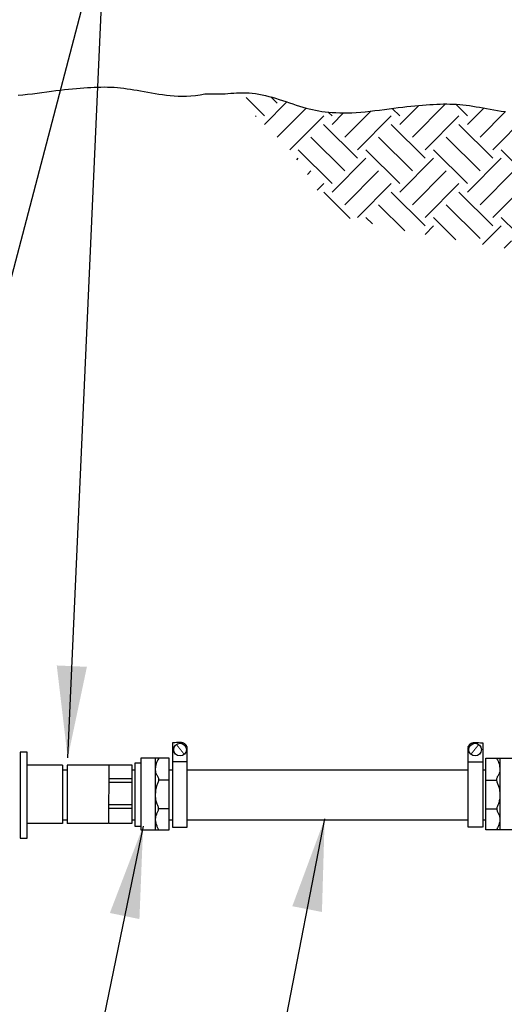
# Model space of a CAD drawing. Header units: inches. Extents: x 1.1 to 12.1, y -2.2 to 6.3.
# Tile 146 of 150: x 5.567 to 6.042, y 2.035 to 3. Entities that reach past the tile are written whole.
import ezdxf

# ---------------------------------------------------------------- set-up
doc = ezdxf.new("R2010")
doc.units = ezdxf.units.IN
doc.header["$MEASUREMENT"] = 0
for name, color, linetype in [('COUPLING', 30, 'Continuous'), ('DIMENSIONS', 7, 'Continuous'), ('EARTH', 32, 'Continuous'), ('SEWER', 3, 'Continuous')]:
    doc.layers.add(name, color=color, linetype=linetype)
doc.styles.add('TECHNICAL', font='techb___.ttf')
doc.dimstyles.get("Standard").update_dxf_attribs({"dimtxt": 0.18, "dimasz": 0.18, "dimexe": 0.18, "dimexo": 0.0625, "dimgap": 0.09, "dimtad": 0, "dimtih": 1, "dimtoh": 1, "dimdec": 4, "dimzin": 0, "dimdsep": 46, "dimtxsty": 'Standard', "dimcen": 0.09, "dimadec": 0, "dimazin": 0, "dimtfac": 1, "dimtdec": 4, "dimtofl": 0, "dimtmove": 0, "dimatfit": 3, "dimfxl": 1, "dimtolj": 1, "dimtzin": 0, "dimarcsym": 0})

msp = doc.modelspace()

# ---------------------------------------------------------------- hatches: boundary and pattern name
at = {"layer": 'EARTH'}
h = msp.add_hatch(dxfattribs=at)
h.set_pattern_fill('EARTH', scale=0.1875, angle=45, style=0)
h.set_pattern_definition([(45, (3.84316, -0.309784), (4e-17, 0.06629126), [0.046875, -0.046875]), (45, (3.83073, -0.297355), (4e-17, 0.06629126), [0.046875, -0.046875]), (45, (3.8183, -0.284925), (4e-17, 0.06629126), [0.046875, -0.046875]), (135, (3.8183, -0.27664), (-0.06629126, 4e-17), [0.046875, -0.046875]), (135, (3.83073, -0.26421), (-0.06629126, 4e-17), [0.046875, -0.046875]), (135, (3.84316, -0.25178), (-0.06629126, 4e-17), [0.046875, -0.046875])])
edge = h.paths.add_edge_path()
edge.add_line((6.08905, 2.90469), (6.0815, 2.90574))
edge.add_line((6.0815, 2.90574), (6.07433, 2.90661))
edge.add_line((6.07433, 2.90661), (6.06822, 2.90725))
edge.add_line((6.06822, 2.90725), (6.06296, 2.90772))
edge.add_line((6.06296, 2.90772), (6.05836, 2.90809))
edge.add_line((6.05836, 2.90809), (6.05421, 2.90841))
edge.add_line((6.05421, 2.90841), (6.05031, 2.90876))
edge.add_line((6.05031, 2.90876), (6.0465, 2.90917))
edge.add_line((6.0465, 2.90917), (6.04273, 2.90966))
edge.add_line((6.04273, 2.90966), (6.03903, 2.9102))
edge.add_line((6.03903, 2.9102), (6.03537, 2.91078))
edge.add_line((6.03537, 2.91078), (6.03177, 2.9114))
edge.add_line((6.03177, 2.9114), (6.02822, 2.91202))
edge.add_line((6.02822, 2.91202), (6.02473, 2.91265))
edge.add_line((6.02473, 2.91265), (6.0213, 2.91327))
edge.add_line((6.0213, 2.91327), (6.01792, 2.91386))
edge.add_line((6.01792, 2.91386), (6.0146, 2.91443))
edge.add_line((6.0146, 2.91443), (6.01131, 2.91495))
edge.add_line((6.01131, 2.91495), (6.00806, 2.91543))
edge.add_line((6.00806, 2.91543), (6.00484, 2.91586))
edge.add_line((6.00484, 2.91586), (6.00164, 2.91623))
edge.add_line((6.00164, 2.91623), (5.99845, 2.91654))
edge.add_line((5.99845, 2.91654), (5.99527, 2.91678))
edge.add_line((5.99527, 2.91678), (5.99208, 2.91695))
edge.add_line((5.99208, 2.91695), (5.98889, 2.91705))
edge.add_line((5.98889, 2.91705), (5.98567, 2.91709))
edge.add_line((5.98567, 2.91709), (5.98243, 2.91707))
edge.add_line((5.98243, 2.91707), (5.97916, 2.917))
edge.add_line((5.97916, 2.917), (5.97584, 2.91688))
edge.add_line((5.97584, 2.91688), (5.97247, 2.91672))
edge.add_line((5.97247, 2.91672), (5.96905, 2.91652))
edge.add_line((5.96905, 2.91652), (5.96555, 2.91629))
edge.add_line((5.96555, 2.91629), (5.96198, 2.91602))
edge.add_line((5.96198, 2.91602), (5.95832, 2.91572))
edge.add_line((5.95832, 2.91572), (5.95455, 2.91538))
edge.add_line((5.95455, 2.91538), (5.95068, 2.91499))
edge.add_line((5.95068, 2.91499), (5.94667, 2.91456))
edge.add_line((5.94667, 2.91456), (5.94253, 2.91409))
edge.add_line((5.94253, 2.91409), (5.93825, 2.91356))
edge.add_line((5.93825, 2.91356), (5.93381, 2.91298))
edge.add_line((5.93381, 2.91298), (5.92925, 2.91237))
edge.add_line((5.92925, 2.91237), (5.9246, 2.91175))
edge.add_line((5.9246, 2.91175), (5.91991, 2.91113))
edge.add_line((5.91991, 2.91113), (5.9152, 2.91053))
edge.add_line((5.9152, 2.91053), (5.91052, 2.90998))
edge.add_line((5.91052, 2.90998), (5.90591, 2.90948))
edge.add_line((5.90591, 2.90948), (5.90139, 2.90907))
edge.add_line((5.90139, 2.90907), (5.89701, 2.90876))
edge.add_line((5.89701, 2.90876), (5.89276, 2.90854))
edge.add_line((5.89276, 2.90854), (5.88865, 2.90842))
edge.add_line((5.88865, 2.90842), (5.88467, 2.90839))
edge.add_line((5.88467, 2.90839), (5.88082, 2.90844))
edge.add_line((5.88082, 2.90844), (5.87709, 2.90857))
edge.add_line((5.87709, 2.90857), (5.87349, 2.90878))
edge.add_line((5.87349, 2.90878), (5.87002, 2.90907))
edge.add_line((5.87002, 2.90907), (5.86666, 2.90942))
edge.add_line((5.86666, 2.90942), (5.86341, 2.90985))
edge.add_line((5.86341, 2.90985), (5.86022, 2.91035))
edge.add_line((5.86022, 2.91035), (5.85709, 2.91093))
edge.add_line((5.85709, 2.91093), (5.85399, 2.91158))
edge.add_line((5.85399, 2.91158), (5.85089, 2.91232))
edge.add_line((5.85089, 2.91232), (5.84777, 2.91313))
edge.add_line((5.84777, 2.91313), (5.84462, 2.91403))
edge.add_line((5.84462, 2.91403), (5.8414, 2.91502))
edge.add_line((5.8414, 2.91502), (5.83813, 2.91606))
edge.add_line((5.83813, 2.91606), (5.83482, 2.91716))
edge.add_line((5.83482, 2.91716), (5.83147, 2.91828))
edge.add_line((5.83147, 2.91828), (5.8281, 2.91941))
edge.add_line((5.8281, 2.91941), (5.82472, 2.92053))
edge.add_line((5.82472, 2.92053), (5.82134, 2.92162))
edge.add_line((5.82134, 2.92162), (5.81798, 2.92266))
edge.add_line((5.81798, 2.92266), (5.81463, 2.92364))
edge.add_line((5.81463, 2.92364), (5.8113, 2.92453))
edge.add_line((5.8113, 2.92453), (5.80801, 2.92534))
edge.add_line((5.80801, 2.92534), (5.80474, 2.92606))
edge.add_line((5.80474, 2.92606), (5.80149, 2.92668))
edge.add_line((5.80149, 2.92668), (5.79828, 2.92719))
edge.add_line((5.79828, 2.92719), (5.7951, 2.92758))
edge.add_line((5.7951, 2.92758), (5.79196, 2.92786))
edge.add_line((5.79196, 2.92786), (5.78885, 2.928))
edge.add_line((5.78885, 2.928), (5.78678, 2.92802))
edge.add_line((5.78678, 2.92802), (5.80264, 2.89633))
edge.add_line((5.80264, 2.89633), (5.84275, 2.85859))
edge.add_line((5.84275, 2.85859), (5.87342, 2.80907))
edge.add_line((5.87342, 2.80907), (5.93241, 2.79492))
edge.add_line((5.93241, 2.79492), (6.04863, 2.77464))
edge.add_spline(control_points=[(6.04863, 2.77464), (6.04868, 2.77504), (6.04918, 2.77974), (6.04918, 2.78911), (6.05527, 2.79276), (6.06196, 2.79444), (6.06466, 2.79504)], knot_values=[1.954547, 1.954547, 1.954547, 1.954547, 1.957157, 1.985254, 2.013582, 2.031856, 2.031856, 2.031856, 2.031856], degree=3, periodic=0)
edge.add_spline(control_points=[(6.06466, 2.79504), (6.06735, 2.79564), (6.07146, 2.79646), (6.07497, 2.79726), (6.07608, 2.79752)], knot_values=[2.031856, 2.031856, 2.031856, 2.031856, 2.050016, 2.058803, 2.058803, 2.058803, 2.058803], degree=3, periodic=0)
edge.add_line((6.07608, 2.79752), (6.08905, 2.90469))

# ---------------------------------------------------------------- linework, layer by layer
at = {"layer": 'COUPLING', "color": 7, "flags": 128}
for points in [[(5.73123, 2.28597), (5.7313, 2.28642), (5.73128, 2.28688), (5.73117, 2.28732), (5.731, 2.28776), (5.73078, 2.28818), (5.73053, 2.28858), (5.73025, 2.28896), (5.72997, 2.28931), (5.72969, 2.28963), (5.72941, 2.28992), (5.72912, 2.29019), (5.7288, 2.29043), (5.72845, 2.29065), (5.72806, 2.29085), (5.7276, 2.29104), (5.72709, 2.29121), (5.72649, 2.29137), (5.72578, 2.2915), (5.72491, 2.2916), (5.72385, 2.29166), (5.72255, 2.29166), (5.72099, 2.2916), (5.71912, 2.29145), (5.71689, 2.29123)], [(5.71689, 2.29123), (5.71689, 2.20881)], [(5.71701, 2.20881), (5.73123, 2.20881), (5.73123, 2.28597)], [(6.00661, 2.28597), (6.00654, 2.28642), (6.00656, 2.28688), (6.00667, 2.28732), (6.00684, 2.28776), (6.00706, 2.28818), (6.00731, 2.28858), (6.00759, 2.28896), (6.00787, 2.28931), (6.00815, 2.28963), (6.00843, 2.28992), (6.00872, 2.29019), (6.00904, 2.29043), (6.00939, 2.29065), (6.00978, 2.29085), (6.01024, 2.29104), (6.01075, 2.29121), (6.01135, 2.29137), (6.01206, 2.2915), (6.01293, 2.2916), (6.01399, 2.29166), (6.01529, 2.29166), (6.01685, 2.2916), (6.01872, 2.29145), (6.02095, 2.29123)], [(6.02083, 2.20881), (6.00661, 2.20881), (6.00661, 2.28597)], [(6.02095, 2.29123), (6.02095, 2.20881)], [(5.56769, 2.28232), (5.56769, 2.19786)], [(5.56769, 2.19786), (5.5744, 2.19786), (5.5744, 2.28232), (5.56769, 2.28232)], [(5.71378, 2.2764), (5.68579, 2.2764), (5.68579, 2.20619), (5.71378, 2.20619), (5.71378, 2.2764)], [(5.70338, 2.2763), (5.70253, 2.27479), (5.70184, 2.27334), (5.70128, 2.27196), (5.70085, 2.27066), (5.70053, 2.26943), (5.70029, 2.26827), (5.70014, 2.2672), (5.70006, 2.26621), (5.70003, 2.2653), (5.70005, 2.26446), (5.70012, 2.26369), (5.70023, 2.26297), (5.7004, 2.2623), (5.7006, 2.26166), (5.70086, 2.26104), (5.70115, 2.26043), (5.70149, 2.25983), (5.70184, 2.25922), (5.7022, 2.25861), (5.70254, 2.25799), (5.70283, 2.25736), (5.70308, 2.2567), (5.70324, 2.25603), (5.7033, 2.25533), (5.70325, 2.2546), (5.7031, 2.25384), (5.70287, 2.25305), (5.70259, 2.25225), (5.70227, 2.25142), (5.70193, 2.25058), (5.70159, 2.24973), (5.70127, 2.24886), (5.70099, 2.24799), (5.70075, 2.24711), (5.70056, 2.24621), (5.70039, 2.24531), (5.70026, 2.24439), (5.70016, 2.24345), (5.70009, 2.24249), (5.70004, 2.2415), (5.70002, 2.2405), (5.70003, 2.23948), (5.70007, 2.23845), (5.70014, 2.23742), (5.70025, 2.23641), (5.70041, 2.23541), (5.7006, 2.23443), (5.70085, 2.2335), (5.70115, 2.2326), (5.70147, 2.23174), (5.70181, 2.23091), (5.70215, 2.23012), (5.70245, 2.22935), (5.70271, 2.22861), (5.70291, 2.22788), (5.70301, 2.22717), (5.70301, 2.22646), (5.70293, 2.22577), (5.70276, 2.22508), (5.70254, 2.2244), (5.70227, 2.22373), (5.70198, 2.22306), (5.70167, 2.22239), (5.70136, 2.22172), (5.70107, 2.22105), (5.70081, 2.22038), (5.70057, 2.21971), (5.70037, 2.21903), (5.70021, 2.21834), (5.70009, 2.21764), (5.70001, 2.21692), (5.69999, 2.2162), (5.70002, 2.21545), (5.70011, 2.2147), (5.70024, 2.21393), (5.70042, 2.21317), (5.70062, 2.2124), (5.70086, 2.21165), (5.70112, 2.2109), (5.7014, 2.21017), (5.7017, 2.20947), (5.70199, 2.2088), (5.70228, 2.20817), (5.70256, 2.20761), (5.70281, 2.20712), (5.70302, 2.20671), (5.70318, 2.20639), (5.70329, 2.20619)], [(5.70001, 2.2764), (5.70001, 2.20613)], [(6.02406, 2.2764), (6.05205, 2.2764), (6.05205, 2.20619), (6.02406, 2.20619), (6.02406, 2.2764)], [(6.03446, 2.2763), (6.03531, 2.27479), (6.036, 2.27334), (6.03656, 2.27196), (6.03699, 2.27066), (6.03731, 2.26943), (6.03755, 2.26827), (6.0377, 2.2672), (6.03778, 2.26621), (6.03781, 2.2653), (6.03779, 2.26446), (6.03772, 2.26369), (6.03761, 2.26297), (6.03744, 2.2623), (6.03724, 2.26166), (6.03698, 2.26104), (6.03669, 2.26043), (6.03635, 2.25983), (6.036, 2.25922), (6.03564, 2.25861), (6.0353, 2.25799), (6.03501, 2.25736), (6.03476, 2.2567), (6.0346, 2.25603), (6.03454, 2.25533), (6.03459, 2.2546), (6.03474, 2.25384), (6.03497, 2.25305), (6.03525, 2.25225), (6.03557, 2.25142), (6.03591, 2.25058), (6.03625, 2.24973), (6.03657, 2.24886), (6.03685, 2.24799), (6.03709, 2.24711), (6.03728, 2.24621), (6.03745, 2.24531), (6.03758, 2.24439), (6.03768, 2.24345), (6.03775, 2.24249), (6.0378, 2.2415), (6.03782, 2.2405), (6.03781, 2.23948), (6.03777, 2.23845), (6.0377, 2.23742), (6.03759, 2.23641), (6.03743, 2.23541), (6.03724, 2.23443), (6.03699, 2.2335), (6.03669, 2.2326), (6.03637, 2.23174), (6.03603, 2.23091), (6.03569, 2.23012), (6.03539, 2.22935), (6.03513, 2.22861), (6.03493, 2.22788), (6.03483, 2.22717), (6.03483, 2.22646), (6.03491, 2.22577), (6.03508, 2.22508), (6.0353, 2.2244), (6.03557, 2.22373), (6.03587, 2.22306), (6.03618, 2.22239), (6.03648, 2.22172), (6.03677, 2.22105), (6.03704, 2.22038), (6.03728, 2.21971), (6.03748, 2.21903), (6.03765, 2.21834), (6.03777, 2.21764), (6.03784, 2.21692), (6.03787, 2.2162), (6.03783, 2.21545), (6.03774, 2.2147), (6.03761, 2.21393), (6.03744, 2.21317), (6.03723, 2.2124), (6.03699, 2.21165), (6.03672, 2.2109), (6.03644, 2.21017), (6.03615, 2.20947), (6.03585, 2.2088), (6.03556, 2.20817), (6.03528, 2.20761), (6.03503, 2.20712), (6.03482, 2.20671), (6.03466, 2.20639), (6.03455, 2.20619)], [(6.03783, 2.2764), (6.03783, 2.20613)], [(5.60911, 2.26951), (5.5744, 2.26951)], [(5.60911, 2.26951), (5.60911, 2.21237)], [(5.65483, 2.26951), (5.6137, 2.26951)], [(5.6137, 2.26951), (5.6137, 2.21237)], [(5.65439, 2.26962), (5.67705, 2.26962), (5.67705, 2.21235), (5.65402, 2.21235)], [(5.65439, 2.26962), (5.65402, 2.21235)], [(5.68579, 2.20941), (5.68016, 2.20941), (5.68016, 2.2718), (5.68579, 2.2718)], [(5.73123, 2.27282), (5.71689, 2.27282)], [(6.00661, 2.27282), (6.02095, 2.27282)], [(5.67684, 2.25592), (5.65438, 2.25592)], [(5.67705, 2.2524), (5.65438, 2.2524)], [(5.71378, 2.25485), (5.70374, 2.25485)], [(6.02406, 2.25485), (6.03457, 2.25485)], [(5.67688, 2.23054), (5.65437, 2.23054)], [(5.67641, 2.22687), (5.65436, 2.22687)], [(5.71378, 2.22672), (5.70378, 2.22672)], [(6.02406, 2.22672), (6.03483, 2.22672)], [(5.60911, 2.21237), (5.5744, 2.21239)], [(5.65369, 2.21235), (5.6137, 2.21237)]]:
    msp.add_lwpolyline(points, dxfattribs=at)
at = {"layer": 'COUPLING', "color": 7, "const_width": 0.000937, "flags": 128}
for points in [[(5.72827, 2.2803), (5.72098, 2.28941)], [(6.00957, 2.2803), (6.01686, 2.28941)]]:
    msp.add_lwpolyline(points, dxfattribs=at)
at = {"layer": 'COUPLING', "color": 7}
for centre in [(5.72427, 2.28473), (6.01357, 2.28473)]:
    msp.add_circle(centre, 0.00621, dxfattribs=at)
at = {"layer": 'EARTH', "color": 7, "flags": 128}
for points in [[(5.56579, 2.92571), (5.5703, 2.92612), (5.57492, 2.92661), (5.5796, 2.92716), (5.58431, 2.92776), (5.589, 2.92838), (5.59365, 2.929), (5.59821, 2.92962), (5.60265, 2.93019), (5.60693, 2.93072), (5.61107, 2.9312), (5.61507, 2.93163), (5.61895, 2.93201), (5.62272, 2.93235), (5.62638, 2.93265), (5.62995, 2.93292), (5.63344, 2.93315), (5.63687, 2.93335), (5.64024, 2.93351), (5.64356, 2.93363), (5.64683, 2.9337), (5.65007, 2.93372), (5.65329, 2.93369), (5.65648, 2.93358), (5.65967, 2.93341), (5.66285, 2.93317), (5.66604, 2.93286), (5.66924, 2.93249), (5.67246, 2.93206), (5.67571, 2.93158), (5.679, 2.93106), (5.68232, 2.9305), (5.6857, 2.9299), (5.68913, 2.92929), (5.69262, 2.92866), (5.69617, 2.92803), (5.69977, 2.92741), (5.70343, 2.92683), (5.70713, 2.92629), (5.71089, 2.9258), (5.71471, 2.92539), (5.71857, 2.92506), (5.72251, 2.92483), (5.72654, 2.92474), (5.73068, 2.92479), (5.73494, 2.92501), (5.73936, 2.92543), (5.74394, 2.92606), (5.74871, 2.92693)], [(5.74871, 2.92693), (5.74871, 2.92693), (5.74871, 2.92693), (5.74871, 2.92693), (5.74871, 2.92693), (5.74871, 2.92693), (5.74871, 2.92693), (5.74871, 2.92693), (5.74871, 2.92693), (5.74871, 2.92693), (5.74871, 2.92693), (5.74871, 2.92693), (5.74871, 2.92693), (5.74871, 2.92693), (5.74871, 2.92693), (5.74871, 2.92693), (5.74871, 2.92693), (5.74871, 2.92693), (5.74871, 2.92693), (5.74871, 2.92693), (5.74871, 2.92693), (5.74871, 2.92693), (5.74871, 2.92693), (5.74871, 2.92693), (5.74871, 2.92693), (5.74871, 2.92693), (5.74871, 2.92693), (5.74871, 2.92693), (5.74871, 2.92693), (5.74871, 2.92693), (5.74871, 2.92693), (5.74871, 2.92693), (5.74871, 2.92693), (5.74871, 2.92693), (5.74871, 2.92693), (5.74871, 2.92693), (5.74871, 2.92693), (5.74871, 2.92693), (5.74871, 2.92693), (5.74871, 2.92693), (5.74871, 2.92693), (5.74871, 2.92693), (5.74871, 2.92693), (5.74871, 2.92693), (5.74871, 2.92693), (5.74871, 2.92693), (5.74871, 2.92693), (5.74871, 2.92693), (5.74871, 2.92693), (5.74871, 2.92693), (5.74871, 2.92693), (5.74871, 2.92693), (5.74871, 2.92693), (5.74871, 2.92693), (5.74871, 2.92693), (5.74871, 2.92693), (5.74871, 2.92693), (5.74871, 2.92693), (5.74871, 2.92693), (5.74871, 2.92693), (5.74871, 2.92693), (5.74871, 2.92693), (5.74871, 2.92693), (5.74871, 2.92693), (5.74871, 2.92693), (5.74871, 2.92693), (5.74871, 2.92693), (5.74871, 2.92693), (5.74871, 2.92693), (5.74871, 2.92693), (5.74871, 2.92693), (5.74871, 2.92693), (5.74871, 2.92693), (5.74872, 2.92693), (5.74876, 2.92693), (5.74888, 2.92693), (5.74911, 2.92693), (5.74948, 2.92692), (5.75005, 2.92692), (5.75083, 2.92691), (5.75188, 2.92689), (5.75321, 2.92688), (5.75481, 2.92687), (5.75666, 2.92686), (5.75872, 2.92687), (5.76096, 2.9269), (5.76336, 2.92696), (5.7659, 2.92705), (5.76853, 2.92717), (5.77125, 2.92733), (5.77404, 2.92752), (5.77689, 2.9277), (5.7798, 2.92786), (5.78277, 2.92798), (5.78579, 2.92804), (5.78885, 2.928), (5.79196, 2.92786), (5.7951, 2.92758), (5.79828, 2.92719), (5.80149, 2.92668), (5.80474, 2.92606), (5.80801, 2.92534), (5.8113, 2.92453), (5.81463, 2.92364), (5.81798, 2.92266), (5.82134, 2.92162), (5.82472, 2.92053), (5.8281, 2.91941), (5.83147, 2.91828), (5.83482, 2.91716), (5.83813, 2.91606), (5.8414, 2.91502), (5.84462, 2.91403), (5.84777, 2.91313), (5.85089, 2.91232), (5.85399, 2.91158), (5.85709, 2.91093), (5.86022, 2.91035), (5.86341, 2.90985), (5.86666, 2.90942), (5.87002, 2.90907), (5.87349, 2.90878), (5.87709, 2.90857), (5.88082, 2.90844), (5.88467, 2.90839), (5.88865, 2.90842), (5.89276, 2.90854), (5.89701, 2.90876), (5.90139, 2.90907), (5.90591, 2.90948), (5.91052, 2.90998), (5.9152, 2.91053), (5.91991, 2.91113), (5.9246, 2.91175), (5.92925, 2.91237), (5.93381, 2.91298), (5.93825, 2.91356), (5.94253, 2.91409), (5.94667, 2.91456), (5.95068, 2.91499), (5.95455, 2.91538), (5.95832, 2.91572), (5.96198, 2.91602), (5.96555, 2.91629), (5.96905, 2.91652), (5.97247, 2.91672), (5.97584, 2.91688), (5.97916, 2.917), (5.98243, 2.91707), (5.98567, 2.91709), (5.98889, 2.91705), (5.99208, 2.91695), (5.99527, 2.91678), (5.99845, 2.91654), (6.00164, 2.91623), (6.00484, 2.91586), (6.00806, 2.91543), (6.01131, 2.91495), (6.0146, 2.91443), (6.01792, 2.91386), (6.0213, 2.91327), (6.02473, 2.91265), (6.02822, 2.91202), (6.03177, 2.9114), (6.03537, 2.91078), (6.03903, 2.9102), (6.04273, 2.90966)]]:
    msp.add_lwpolyline(points, dxfattribs=at)
at = {"layer": 'SEWER', "color": 7, "flags": 128}
for points in [[(5.6137, 2.2644), (5.60911, 2.2644)], [(5.68016, 2.2644), (5.67705, 2.2644)], [(5.71689, 2.2644), (5.71378, 2.2644)], [(6.00661, 2.2644), (5.73123, 2.2644)], [(6.02406, 2.2644), (6.02095, 2.2644)], [(5.60911, 2.21602), (5.6137, 2.21602)], [(5.67705, 2.21602), (5.68016, 2.21602)], [(5.71378, 2.21602), (5.71689, 2.21602)], [(5.73123, 2.21602), (6.00661, 2.21602)], [(6.02095, 2.21602), (6.02406, 2.21602)]]:
    msp.add_lwpolyline(points, dxfattribs=at)

# ---------------------------------------------------------------- leaders
at = {"layer": 'DIMENSIONS', "color": 7, "annotation_type": 0, "has_hookline": 1}
for points, hookline_direction, text_width in [([(5.37067, 2.94204), (5.56842, 3.70502), (5.65842, 3.70502)], 0, 0.89132), ([(5.3916, 2.64219), (5.61261, 3.38464), (5.70261, 3.38464)], 0, 0.99247), ([(5.43702, 2.28265), (5.65123, 3.09904), (5.74123, 3.09904)], 0, 0.61697), ([(5.68813, 2.20985), (5.25094, 0.08292), (5.16094, 0.08292)], 1, 0.74674), ([(5.86604, 2.21682), (5.38297, -0.26883), (5.29297, -0.26883)], 1, 0.48079)]:
    msp.add_leader(points, dimstyle='Standard', override={"dimscale": 0.5, "dimtxsty": 'TECHNICAL', "dimclrt": 7}, dxfattribs=dict(at, hookline_direction=hookline_direction, text_width=text_width))
at = {"layer": 'DIMENSIONS', "color": 7}
msp.add_leader([(5.6142, 2.27655), (5.65123, 3.09904)], dimstyle='Standard', override={"dimscale": 0.5, "dimtxsty": 'TECHNICAL', "dimclrt": 7}, dxfattribs=at)

doc.saveas('drawing.dxf')
